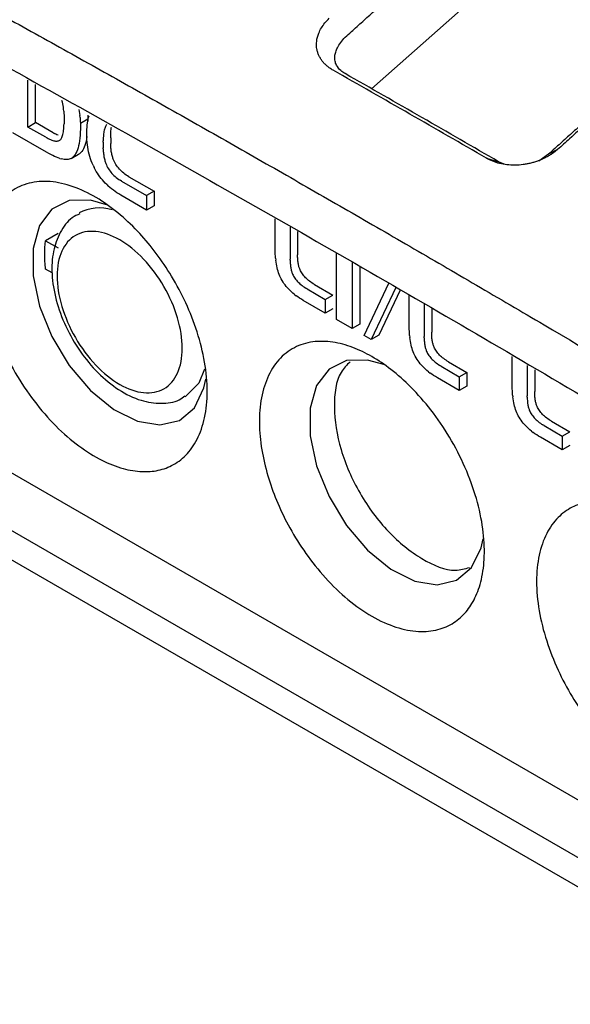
# Model space of a CAD drawing. Extents: x 95 to 1076, y 69 to 794.
# Tile 56 of 62: x 939 to 955, y 273 to 301. Entities that reach past the tile are written whole.
import ezdxf

# ---------------------------------------------------------------- set-up
doc = ezdxf.new("R2010")
doc.units = 0
doc.layers.get('0').update_dxf_attribs({"linetype": 'CONTINUOUS'})

msp = doc.modelspace()

# ---------------------------------------------------------------- linework, layer by layer
at = {"color": 7, "linetype": 'CONTINUOUS'}
for p, q in [((953.533, 302.579), (949.12, 298.661)), ((977.611, 262.99), (914.959, 299.158)), ((939.397, 297.581), (939.397, 298.908)), ((939.61, 297.704), (939.61, 298.789)), ((940.371, 298.287), (940.359, 298.333)), ((940.381, 298.24), (940.371, 298.287)), ((940.391, 298.19), (940.381, 298.24)), ((940.399, 298.138), (940.391, 298.19)), ((940.405, 298.084), (940.399, 298.138)), ((940.411, 298.029), (940.405, 298.084)), ((940.411, 298.029), (940.415, 297.971)), ((940.415, 297.971), (940.419, 297.911)), ((940.839, 298.074), (940.849, 298.02)), ((940.849, 298.02), (940.858, 297.966)), ((939.397, 297.581), (939.61, 297.704)), ((940.112, 297.417), (939.61, 297.704)), ((940.419, 297.911), (940.421, 297.849)), ((940.421, 297.728), (940.419, 297.673)), ((940.421, 297.849), (940.421, 297.786)), ((940.421, 297.786), (940.421, 297.728)), ((940.858, 297.966), (940.865, 297.91)), ((940.871, 297.854), (940.865, 297.91)), ((940.871, 297.854), (940.876, 297.797)), ((940.876, 297.797), (940.879, 297.739)), ((940.879, 297.739), (940.881, 297.679)), ((941.093, 297.802), (940.881, 297.679)), ((941.074, 297.637), (941.081, 297.695)), ((941.081, 297.695), (941.09, 297.751)), ((941.088, 297.919), (941.091, 297.861)), ((941.09, 297.751), (941.101, 297.804)), ((941.091, 297.861), (941.093, 297.802)), ((941.093, 297.802), (941.094, 297.742)), ((941.101, 297.804), (941.113, 297.854)), ((941.113, 297.854), (941.126, 297.901)), ((939.924, 296.866), (938.969, 297.417)), ((939.9, 297.295), (939.397, 297.581)), ((940.112, 297.417), (940.149, 297.396)), ((940.394, 297.406), (940.4, 297.443)), ((940.4, 297.443), (940.406, 297.483)), ((940.406, 297.483), (940.41, 297.526)), ((940.41, 297.526), (940.414, 297.572)), ((940.414, 297.572), (940.417, 297.621)), ((940.417, 297.621), (940.419, 297.673)), ((940.878, 297.432), (940.873, 297.346)), ((940.881, 297.523), (940.878, 297.432)), ((940.881, 297.679), (940.882, 297.62)), ((940.882, 297.62), (940.881, 297.523)), ((941.062, 297.442), (941.065, 297.51)), ((941.062, 297.371), (941.062, 297.442)), ((941.065, 297.51), (941.069, 297.575)), ((941.069, 297.575), (941.074, 297.637)), ((941.543, 297.424), (941.539, 297.39)), ((941.549, 297.457), (941.543, 297.424)), ((941.555, 297.487), (941.549, 297.457)), ((941.562, 297.516), (941.555, 297.487)), ((941.569, 297.543), (941.562, 297.516)), ((941.578, 297.568), (941.569, 297.543)), ((941.587, 297.591), (941.578, 297.568)), ((941.597, 297.613), (941.587, 297.591)), ((941.607, 297.633), (941.597, 297.613)), ((941.619, 297.651), (941.607, 297.633)), ((941.741, 297.399), (941.744, 297.439)), ((941.744, 297.439), (941.747, 297.477)), ((941.747, 297.477), (941.751, 297.513)), ((941.751, 297.513), (941.755, 297.547)), ((941.755, 297.547), (941.761, 297.579)), ((939.9, 297.295), (939.937, 297.274)), ((939.937, 297.274), (939.973, 297.255)), ((939.973, 297.255), (940.007, 297.239)), ((940.007, 297.239), (940.039, 297.224)), ((940.039, 297.224), (940.07, 297.212)), ((940.07, 297.212), (940.1, 297.202)), ((940.1, 297.202), (940.128, 297.194)), ((940.128, 297.194), (940.154, 297.188)), ((940.185, 297.378), (940.149, 297.396)), ((940.154, 297.188), (940.179, 297.184)), ((940.179, 297.184), (940.203, 297.182)), ((940.219, 297.361), (940.185, 297.378)), ((940.203, 297.182), (940.225, 297.182)), ((940.251, 297.347), (940.219, 297.361)), ((940.225, 297.182), (940.245, 297.185)), ((940.245, 297.185), (940.264, 297.189)), ((940.264, 297.189), (940.281, 297.196)), ((940.281, 297.196), (940.297, 297.205)), ((940.297, 297.205), (940.312, 297.216)), ((940.312, 297.216), (940.325, 297.229)), ((940.325, 297.229), (940.337, 297.246)), ((940.337, 297.246), (940.349, 297.265)), ((940.349, 297.265), (940.36, 297.288)), ((940.36, 297.288), (940.369, 297.313)), ((940.369, 297.313), (940.378, 297.341)), ((940.378, 297.341), (940.386, 297.372)), ((940.386, 297.372), (940.394, 297.406)), ((940.856, 297.189), (940.845, 297.118)), ((940.866, 297.265), (940.856, 297.189)), ((940.873, 297.346), (940.866, 297.265)), ((941.044, 297.174), (941.028, 297.114)), ((941.057, 297.24), (941.044, 297.174)), ((941.068, 297.311), (941.057, 297.24)), ((941.063, 297.297), (941.062, 297.371)), ((941.066, 297.223), (941.063, 297.297)), ((941.071, 297.152), (941.066, 297.223)), ((941.078, 297.081), (941.071, 297.152)), ((941.527, 297.236), (941.526, 297.193)), ((941.526, 297.148), (941.526, 297.193)), ((941.526, 297.148), (941.526, 296.994)), ((941.529, 297.277), (941.527, 297.236)), ((941.531, 297.317), (941.529, 297.277)), ((941.535, 297.354), (941.531, 297.317)), ((941.539, 297.39), (941.535, 297.354)), ((941.738, 297.315), (941.739, 297.358)), ((941.738, 297.27), (941.738, 297.315)), ((941.738, 297.27), (941.738, 297.117)), ((941.739, 297.358), (941.741, 297.399)), ((977.764, 265.365), (922.779, 297.107)), ((939.984, 296.832), (939.924, 296.866)), ((940.779, 296.885), (940.757, 296.84)), ((940.799, 296.936), (940.779, 296.885)), ((940.816, 296.991), (940.799, 296.936)), ((940.832, 297.052), (940.816, 296.991)), ((940.845, 297.118), (940.832, 297.052)), ((940.893, 296.857), (940.863, 296.832)), ((940.92, 296.887), (940.893, 296.857)), ((940.946, 296.922), (940.92, 296.887)), ((940.97, 296.962), (940.946, 296.922)), ((940.991, 297.008), (940.97, 296.962)), ((941.011, 297.058), (940.991, 297.008)), ((941.028, 297.114), (941.011, 297.058)), ((941.088, 297.011), (941.078, 297.081)), ((941.099, 296.943), (941.088, 297.011)), ((941.113, 296.876), (941.099, 296.943)), ((941.129, 296.81), (941.113, 296.876)), ((941.527, 296.959), (941.526, 296.994)), ((941.527, 296.959), (941.528, 296.925)), ((941.528, 296.925), (941.53, 296.891)), ((941.53, 296.891), (941.533, 296.858)), ((941.533, 296.858), (941.536, 296.826)), ((941.739, 297.082), (941.738, 297.117)), ((941.74, 297.047), (941.739, 297.082)), ((941.742, 297.014), (941.74, 297.047)), ((941.745, 296.981), (941.742, 297.014)), ((941.748, 296.949), (941.745, 296.981)), ((941.752, 296.917), (941.748, 296.949)), ((941.756, 296.887), (941.752, 296.917)), ((941.761, 296.857), (941.756, 296.887)), ((941.767, 296.828), (941.761, 296.857)), ((954.383, 296.946), (954.127, 296.816)), ((940.042, 296.801), (939.984, 296.832)), ((940.098, 296.773), (940.042, 296.801)), ((940.152, 296.749), (940.098, 296.773)), ((940.203, 296.727), (940.152, 296.749)), ((940.252, 296.708), (940.203, 296.727)), ((940.299, 296.693), (940.252, 296.708)), ((940.299, 296.693), (940.343, 296.68)), ((940.385, 296.671), (940.343, 296.68)), ((940.425, 296.664), (940.385, 296.671)), ((940.463, 296.661), (940.425, 296.664)), ((940.499, 296.66), (940.463, 296.661)), ((940.532, 296.663), (940.499, 296.66)), ((940.563, 296.669), (940.532, 296.663)), ((940.592, 296.678), (940.563, 296.669)), ((940.619, 296.69), (940.592, 296.678)), ((940.619, 296.69), (940.831, 296.812)), ((940.619, 296.69), (940.65, 296.71)), ((940.68, 296.735), (940.65, 296.71)), ((940.708, 296.764), (940.68, 296.735)), ((940.734, 296.8), (940.708, 296.764)), ((940.757, 296.84), (940.734, 296.8)), ((940.831, 296.812), (940.863, 296.832)), ((941.147, 296.745), (941.129, 296.81)), ((941.167, 296.681), (941.147, 296.745)), ((941.189, 296.619), (941.167, 296.681)), ((941.213, 296.557), (941.189, 296.619)), ((941.536, 296.826), (941.54, 296.795)), ((941.54, 296.795), (941.544, 296.765)), ((941.544, 296.765), (941.549, 296.735)), ((941.549, 296.735), (941.555, 296.706)), ((941.555, 296.706), (941.561, 296.678)), ((941.561, 296.678), (941.568, 296.65)), ((941.568, 296.65), (941.575, 296.623)), ((941.575, 296.623), (941.583, 296.598)), ((941.583, 296.598), (941.591, 296.572)), ((941.773, 296.8), (941.767, 296.828)), ((941.78, 296.773), (941.773, 296.8)), ((941.787, 296.746), (941.78, 296.773)), ((941.795, 296.72), (941.787, 296.746)), ((941.803, 296.695), (941.795, 296.72)), ((941.813, 296.671), (941.803, 296.695)), ((941.828, 296.632), (941.813, 296.671)), ((941.846, 296.595), (941.828, 296.632)), ((941.865, 296.558), (941.846, 296.595)), ((952.373, 296.695), (952.713, 296.597)), ((952.868, 296.527), (952.713, 296.597)), ((954.127, 296.816), (953.853, 296.615)), ((941.239, 296.497), (941.213, 296.557)), ((941.239, 296.497), (941.268, 296.438)), ((941.298, 296.38), (941.268, 296.438)), ((941.331, 296.323), (941.298, 296.38)), ((941.362, 296.273), (941.331, 296.323)), ((941.591, 296.572), (941.601, 296.548)), ((941.601, 296.548), (941.616, 296.51)), ((941.616, 296.51), (941.634, 296.472)), ((941.634, 296.472), (941.652, 296.436)), ((941.652, 296.436), (941.673, 296.4)), ((941.673, 296.4), (941.695, 296.366)), ((941.695, 296.366), (941.719, 296.332)), ((941.719, 296.332), (941.744, 296.3)), ((941.744, 296.3), (941.771, 296.268)), ((941.885, 296.523), (941.865, 296.558)), ((941.907, 296.488), (941.885, 296.523)), ((941.931, 296.455), (941.907, 296.488)), ((941.956, 296.422), (941.931, 296.455)), ((941.983, 296.391), (941.956, 296.422)), ((942.012, 296.36), (941.983, 296.391)), ((942.042, 296.33), (942.012, 296.36)), ((942.073, 296.302), (942.042, 296.33)), ((942.107, 296.274), (942.073, 296.302)), ((976.35, 264.548), (921.365, 296.291)), ((941.395, 296.223), (941.362, 296.273)), ((941.43, 296.174), (941.395, 296.223)), ((941.466, 296.127), (941.43, 296.174)), ((941.504, 296.081), (941.466, 296.127)), ((941.544, 296.036), (941.504, 296.081)), ((941.585, 295.992), (941.544, 296.036)), ((941.771, 296.268), (941.799, 296.237)), ((941.799, 296.237), (941.83, 296.208)), ((941.83, 296.208), (941.861, 296.179)), ((941.861, 296.179), (941.895, 296.152)), ((941.895, 296.152), (941.929, 296.125)), ((941.929, 296.125), (941.966, 296.099)), ((941.966, 296.099), (942.004, 296.074)), ((942.044, 296.05), (942.004, 296.074)), ((942.044, 296.05), (942.756, 295.639)), ((942.141, 296.247), (942.107, 296.274)), ((942.178, 296.222), (942.141, 296.247)), ((942.216, 296.197), (942.178, 296.222)), ((942.256, 296.173), (942.216, 296.197)), ((942.256, 296.173), (942.968, 295.762)), ((941.627, 295.95), (941.585, 295.992)), ((941.627, 295.95), (941.671, 295.909)), ((941.717, 295.869), (941.671, 295.909)), ((941.765, 295.83), (941.717, 295.869)), ((941.814, 295.792), (941.765, 295.83)), ((941.864, 295.755), (941.814, 295.792)), ((941.916, 295.72), (941.864, 295.755)), ((942.968, 295.762), (942.756, 295.639)), ((942.968, 295.762), (942.968, 295.354)), ((941.97, 295.686), (941.916, 295.72)), ((942.026, 295.653), (941.97, 295.686)), ((942.756, 295.231), (942.026, 295.653)), ((942.756, 295.639), (942.756, 295.231)), ((942.968, 295.354), (942.756, 295.231)), ((946.392, 294.107), (946.392, 294.983)), ((946.814, 294.746), (946.814, 293.839)), ((947.026, 294.627), (947.026, 293.962)), ((940.25, 294.568), (939.896, 294.361)), ((939.896, 294.361), (940.251, 294.156)), ((946.393, 294.045), (946.392, 294.107)), ((946.395, 293.984), (946.393, 294.045)), ((946.398, 293.924), (946.395, 293.984)), ((946.403, 293.866), (946.398, 293.924)), ((946.403, 293.866), (946.409, 293.809)), ((946.416, 293.754), (946.409, 293.809)), ((946.814, 293.807), (946.814, 293.839)), ((946.814, 293.807), (946.815, 293.775)), ((947.026, 293.929), (947.026, 293.962)), ((947.027, 293.897), (947.026, 293.929)), ((947.028, 293.867), (947.027, 293.897)), ((947.031, 293.837), (947.028, 293.867)), ((947.033, 293.808), (947.031, 293.837)), ((947.036, 293.779), (947.033, 293.808)), ((948.128, 292.13), (948.128, 294.009)), ((940.082, 293.451), (939.896, 293.558)), ((946.425, 293.7), (946.416, 293.754)), ((946.435, 293.648), (946.425, 293.7)), ((946.446, 293.596), (946.435, 293.648)), ((946.459, 293.547), (946.446, 293.596)), ((946.473, 293.499), (946.459, 293.547)), ((946.815, 293.775), (946.816, 293.744)), ((946.816, 293.744), (946.818, 293.714)), ((946.818, 293.714), (946.821, 293.685)), ((946.821, 293.685), (946.824, 293.657)), ((946.824, 293.657), (946.827, 293.629)), ((946.827, 293.629), (946.831, 293.603)), ((946.831, 293.603), (946.836, 293.577)), ((946.836, 293.577), (946.841, 293.552)), ((946.841, 293.552), (946.846, 293.528)), ((946.846, 293.528), (946.853, 293.504)), ((947.039, 293.752), (947.036, 293.779)), ((947.043, 293.725), (947.039, 293.752)), ((947.048, 293.699), (947.043, 293.725)), ((947.053, 293.674), (947.048, 293.699)), ((947.059, 293.65), (947.053, 293.674)), ((947.065, 293.627), (947.059, 293.65)), ((947.071, 293.604), (947.065, 293.627)), ((947.079, 293.583), (947.071, 293.604)), ((947.087, 293.562), (947.079, 293.583)), ((947.095, 293.542), (947.087, 293.562)), ((947.109, 293.511), (947.095, 293.542)), ((947.125, 293.481), (947.109, 293.511)), ((948.571, 293.76), (948.571, 291.874)), ((948.783, 293.641), (948.783, 291.997)), ((946.488, 293.452), (946.473, 293.499)), ((946.505, 293.406), (946.488, 293.452)), ((946.523, 293.363), (946.505, 293.406)), ((946.542, 293.32), (946.523, 293.363)), ((946.563, 293.279), (946.542, 293.32)), ((946.587, 293.235), (946.563, 293.279)), ((946.613, 293.192), (946.587, 293.235)), ((946.853, 293.504), (946.859, 293.482)), ((946.859, 293.482), (946.867, 293.46)), ((946.867, 293.46), (946.874, 293.439)), ((946.874, 293.439), (946.883, 293.419)), ((946.883, 293.419), (946.897, 293.389)), ((946.897, 293.389), (946.913, 293.359)), ((946.913, 293.359), (946.93, 293.329)), ((946.93, 293.329), (946.949, 293.301)), ((946.949, 293.301), (946.969, 293.273)), ((946.969, 293.273), (946.991, 293.245)), ((946.991, 293.245), (947.014, 293.218)), ((947.142, 293.452), (947.125, 293.481)), ((947.161, 293.423), (947.142, 293.452)), ((947.181, 293.395), (947.161, 293.423)), ((947.203, 293.367), (947.181, 293.395)), ((947.226, 293.34), (947.203, 293.367)), ((947.251, 293.314), (947.226, 293.34)), ((947.278, 293.288), (947.251, 293.314)), ((947.306, 293.262), (947.278, 293.288)), ((947.335, 293.238), (947.306, 293.262)), ((947.366, 293.213), (947.335, 293.238)), ((946.641, 293.15), (946.613, 293.192)), ((946.671, 293.109), (946.641, 293.15)), ((946.703, 293.068), (946.671, 293.109)), ((946.737, 293.029), (946.703, 293.068)), ((946.774, 292.989), (946.737, 293.029)), ((946.812, 292.951), (946.774, 292.989)), ((946.852, 292.913), (946.812, 292.951)), ((947.014, 293.218), (947.039, 293.191)), ((947.039, 293.191), (947.066, 293.165)), ((947.066, 293.165), (947.093, 293.14)), ((947.093, 293.14), (947.123, 293.115)), ((947.123, 293.115), (947.154, 293.091)), ((947.154, 293.091), (947.186, 293.067)), ((947.186, 293.067), (947.22, 293.044)), ((947.22, 293.044), (947.256, 293.021)), ((947.293, 292.999), (947.256, 293.021)), ((947.293, 292.999), (947.808, 292.702)), ((947.398, 293.19), (947.366, 293.213)), ((947.432, 293.166), (947.398, 293.19)), ((947.468, 293.144), (947.432, 293.166)), ((947.505, 293.122), (947.468, 293.144)), ((947.505, 293.122), (948.02, 292.824)), ((948.913, 291.677), (949.606, 293.156)), ((949.806, 293.037), (949.109, 291.564)), ((949.927, 292.965), (949.321, 291.686)), ((946.894, 292.877), (946.852, 292.913)), ((946.938, 292.841), (946.894, 292.877)), ((946.938, 292.841), (946.984, 292.806)), ((947.032, 292.771), (946.984, 292.806)), ((947.082, 292.737), (947.032, 292.771)), ((947.134, 292.705), (947.082, 292.737)), ((947.188, 292.672), (947.134, 292.705)), ((947.808, 292.315), (947.188, 292.672)), ((947.808, 292.702), (948.02, 292.824)), ((947.808, 292.702), (947.808, 292.315)), ((950.185, 291.918), (950.185, 292.812)), ((948.02, 292.437), (947.808, 292.315)), ((950.607, 292.562), (950.607, 291.65)), ((950.819, 292.436), (950.819, 291.772)), ((948.571, 291.874), (948.128, 292.13)), ((948.783, 291.997), (948.571, 291.874)), ((950.185, 291.855), (950.185, 291.918)), ((950.187, 291.794), (950.185, 291.855)), ((949.109, 291.564), (948.913, 291.677)), ((949.321, 291.686), (949.109, 291.564)), ((950.191, 291.734), (950.187, 291.794)), ((950.195, 291.676), (950.191, 291.734)), ((950.195, 291.676), (950.201, 291.62)), ((950.209, 291.564), (950.201, 291.62)), ((950.217, 291.511), (950.209, 291.564)), ((950.607, 291.617), (950.607, 291.65)), ((950.607, 291.617), (950.608, 291.586)), ((950.608, 291.586), (950.609, 291.555)), ((950.819, 291.74), (950.819, 291.772)), ((950.82, 291.708), (950.819, 291.74)), ((950.821, 291.677), (950.82, 291.708)), ((950.823, 291.647), (950.821, 291.677)), ((950.825, 291.618), (950.823, 291.647)), ((950.828, 291.59), (950.825, 291.618)), ((950.832, 291.562), (950.828, 291.59)), ((950.836, 291.536), (950.832, 291.562)), ((950.227, 291.458), (950.217, 291.511)), ((950.238, 291.407), (950.227, 291.458)), ((950.251, 291.357), (950.238, 291.407)), ((950.265, 291.309), (950.251, 291.357)), ((950.281, 291.263), (950.265, 291.309)), ((950.609, 291.555), (950.611, 291.525)), ((950.611, 291.525), (950.613, 291.496)), ((950.613, 291.496), (950.616, 291.467)), ((950.616, 291.467), (950.62, 291.44)), ((950.62, 291.44), (950.624, 291.413)), ((950.624, 291.413), (950.628, 291.387)), ((950.628, 291.387), (950.633, 291.362)), ((950.633, 291.362), (950.639, 291.338)), ((950.639, 291.338), (950.645, 291.315)), ((950.645, 291.315), (950.652, 291.292)), ((950.652, 291.292), (950.659, 291.271)), ((950.841, 291.51), (950.836, 291.536)), ((950.846, 291.485), (950.841, 291.51)), ((950.851, 291.461), (950.846, 291.485)), ((950.857, 291.437), (950.851, 291.461)), ((950.864, 291.415), (950.857, 291.437)), ((950.871, 291.393), (950.864, 291.415)), ((950.879, 291.372), (950.871, 291.393)), ((950.888, 291.352), (950.879, 291.372)), ((950.902, 291.322), (950.888, 291.352)), ((950.918, 291.292), (950.902, 291.322)), ((950.935, 291.262), (950.918, 291.292)), ((950.297, 291.217), (950.281, 291.263)), ((950.315, 291.173), (950.297, 291.217)), ((950.335, 291.131), (950.315, 291.173)), ((950.355, 291.09), (950.335, 291.131)), ((950.379, 291.046), (950.355, 291.09)), ((950.405, 291.003), (950.379, 291.046)), ((950.434, 290.961), (950.405, 291.003)), ((950.659, 291.271), (950.667, 291.25)), ((950.667, 291.25), (950.676, 291.23)), ((950.676, 291.23), (950.69, 291.199)), ((950.69, 291.199), (950.705, 291.169)), ((950.705, 291.169), (950.723, 291.14)), ((950.723, 291.14), (950.741, 291.111)), ((950.741, 291.111), (950.762, 291.083)), ((950.762, 291.083), (950.784, 291.056)), ((950.784, 291.056), (950.807, 291.029)), ((950.807, 291.029), (950.832, 291.002)), ((950.832, 291.002), (950.858, 290.976)), ((950.954, 291.234), (950.935, 291.262)), ((950.974, 291.206), (950.954, 291.234)), ((950.996, 291.178), (950.974, 291.206)), ((951.019, 291.151), (950.996, 291.178)), ((951.044, 291.124), (951.019, 291.151)), ((951.07, 291.098), (951.044, 291.124)), ((951.098, 291.073), (951.07, 291.098)), ((951.128, 291.048), (951.098, 291.073)), ((951.159, 291.024), (951.128, 291.048)), ((951.191, 291), (951.159, 291.024)), ((951.225, 290.977), (951.191, 291)), ((953.099, 290.235), (953.099, 291.083)), ((950.464, 290.92), (950.434, 290.961)), ((950.496, 290.879), (950.464, 290.92)), ((950.53, 290.839), (950.496, 290.879)), ((950.566, 290.8), (950.53, 290.839)), ((950.604, 290.762), (950.566, 290.8)), ((950.644, 290.724), (950.604, 290.762)), ((950.686, 290.687), (950.644, 290.724)), ((950.858, 290.976), (950.886, 290.95)), ((950.886, 290.95), (950.915, 290.926)), ((950.915, 290.926), (950.947, 290.901)), ((950.947, 290.901), (950.979, 290.878)), ((950.979, 290.878), (951.013, 290.854)), ((951.013, 290.854), (951.049, 290.832)), ((951.086, 290.81), (951.049, 290.832)), ((951.086, 290.81), (951.601, 290.513)), ((951.261, 290.954), (951.225, 290.977)), ((951.298, 290.932), (951.261, 290.954)), ((951.298, 290.932), (951.813, 290.635)), ((953.521, 290.832), (953.521, 289.967)), ((950.731, 290.651), (950.686, 290.687)), ((950.731, 290.651), (950.777, 290.616)), ((950.825, 290.582), (950.777, 290.616)), ((950.875, 290.548), (950.825, 290.582)), ((950.927, 290.515), (950.875, 290.548)), ((950.981, 290.483), (950.927, 290.515)), ((951.601, 290.125), (950.981, 290.483)), ((951.601, 290.513), (951.813, 290.635)), ((951.601, 290.513), (951.601, 290.125)), ((951.813, 290.635), (951.813, 290.248)), ((953.733, 290.706), (953.733, 290.09)), ((951.813, 290.248), (951.601, 290.125)), ((953.099, 290.173), (953.099, 290.235)), ((953.101, 290.112), (953.099, 290.173)), ((953.104, 290.052), (953.101, 290.112)), ((953.109, 289.994), (953.104, 290.052)), ((953.109, 289.994), (953.115, 289.938)), ((953.122, 289.882), (953.115, 289.938)), ((953.521, 289.935), (953.521, 289.967)), ((953.521, 289.935), (953.522, 289.903)), ((953.522, 289.903), (953.523, 289.873)), ((953.733, 290.057), (953.733, 290.09)), ((953.734, 290.026), (953.733, 290.057)), ((953.735, 289.995), (953.734, 290.026)), ((953.737, 289.965), (953.735, 289.995)), ((953.739, 289.936), (953.737, 289.965)), ((953.742, 289.908), (953.739, 289.936)), ((953.746, 289.88), (953.742, 289.908)), ((953.131, 289.828), (953.122, 289.882)), ((953.141, 289.776), (953.131, 289.828)), ((953.152, 289.725), (953.141, 289.776)), ((953.165, 289.675), (953.152, 289.725)), ((953.179, 289.627), (953.165, 289.675)), ((953.194, 289.58), (953.179, 289.627)), ((953.523, 289.873), (953.525, 289.843)), ((953.525, 289.843), (953.527, 289.814)), ((953.527, 289.814), (953.53, 289.785)), ((953.53, 289.785), (953.534, 289.758)), ((953.534, 289.758), (953.538, 289.731)), ((953.538, 289.731), (953.542, 289.705)), ((953.542, 289.705), (953.547, 289.68)), ((953.547, 289.68), (953.553, 289.656)), ((953.553, 289.656), (953.559, 289.633)), ((953.559, 289.633), (953.566, 289.61)), ((953.566, 289.61), (953.573, 289.589)), ((953.75, 289.854), (953.746, 289.88)), ((953.754, 289.828), (953.75, 289.854)), ((953.759, 289.803), (953.754, 289.828)), ((953.765, 289.778), (953.759, 289.803)), ((953.771, 289.755), (953.765, 289.778)), ((953.778, 289.733), (953.771, 289.755)), ((953.785, 289.711), (953.778, 289.733)), ((953.793, 289.69), (953.785, 289.711)), ((953.802, 289.67), (953.793, 289.69)), ((953.816, 289.639), (953.802, 289.67)), ((953.831, 289.61), (953.816, 289.639)), ((953.849, 289.58), (953.831, 289.61)), ((953.211, 289.535), (953.194, 289.58)), ((953.229, 289.491), (953.211, 289.535)), ((953.248, 289.449), (953.229, 289.491)), ((953.269, 289.408), (953.248, 289.449)), ((953.293, 289.364), (953.269, 289.408)), ((953.319, 289.321), (953.293, 289.364)), ((953.573, 289.589), (953.581, 289.568)), ((953.581, 289.568), (953.589, 289.548)), ((953.589, 289.548), (953.604, 289.517)), ((953.604, 289.517), (953.619, 289.487)), ((953.619, 289.487), (953.636, 289.458)), ((953.636, 289.458), (953.655, 289.429)), ((953.655, 289.429), (953.676, 289.401)), ((953.676, 289.401), (953.697, 289.373)), ((953.697, 289.373), (953.721, 289.346)), ((953.721, 289.346), (953.746, 289.32)), ((953.867, 289.552), (953.849, 289.58)), ((953.888, 289.524), (953.867, 289.552)), ((953.91, 289.496), (953.888, 289.524)), ((953.933, 289.469), (953.91, 289.496)), ((953.958, 289.442), (953.933, 289.469)), ((953.984, 289.416), (953.958, 289.442)), ((954.012, 289.391), (953.984, 289.416)), ((954.042, 289.366), (954.012, 289.391)), ((954.073, 289.342), (954.042, 289.366)), ((954.105, 289.318), (954.073, 289.342)), ((953.347, 289.279), (953.319, 289.321)), ((953.378, 289.237), (953.347, 289.279)), ((953.41, 289.197), (953.378, 289.237)), ((953.444, 289.157), (953.41, 289.197)), ((953.48, 289.118), (953.444, 289.157)), ((953.518, 289.08), (953.48, 289.118)), ((953.558, 289.042), (953.518, 289.08)), ((953.746, 289.32), (953.772, 289.294)), ((953.772, 289.294), (953.8, 289.268)), ((953.8, 289.268), (953.829, 289.243)), ((953.829, 289.243), (953.86, 289.219)), ((953.86, 289.219), (953.893, 289.195)), ((953.893, 289.195), (953.927, 289.172)), ((953.927, 289.172), (953.962, 289.15)), ((954, 289.128), (953.962, 289.15)), ((954, 289.128), (954.514, 288.83)), ((954.139, 289.295), (954.105, 289.318)), ((954.175, 289.272), (954.139, 289.295)), ((954.212, 289.25), (954.175, 289.272)), ((954.212, 289.25), (954.727, 288.953)), ((953.6, 289.005), (953.558, 289.042)), ((953.644, 288.969), (953.6, 289.005)), ((953.644, 288.969), (953.691, 288.934)), ((953.739, 288.899), (953.691, 288.934)), ((953.789, 288.866), (953.739, 288.899)), ((953.841, 288.833), (953.789, 288.866)), ((953.895, 288.801), (953.841, 288.833)), ((954.514, 288.443), (953.895, 288.801)), ((954.514, 288.83), (954.727, 288.953)), ((954.514, 288.83), (954.514, 288.443)), ((954.727, 288.566), (954.514, 288.443))]:
    msp.add_line(p, q, dxfattribs=at)
at = {"color": 7, "linetype": 'CONTINUOUS', "flags": 128}
for points in [[(941.622, 295.381), (941.164, 295.512), (940.566, 295.5), (940.073, 295.253), (939.723, 294.79), (939.541, 294.145), (939.541, 293.367), (939.723, 292.513), (940.073, 291.646), (940.566, 290.83), (941.164, 290.126), (941.824, 289.587), (942.496, 289.252), (943.132, 289.146), (943.682, 289.277), (944.108, 289.635), (944.376, 290.194), (944.432, 290.447)], [(949.464, 290.854), (949.006, 290.985), (948.408, 290.973), (947.915, 290.726), (947.565, 290.263), (947.383, 289.618), (947.383, 288.84), (947.565, 287.986), (947.915, 287.119), (948.408, 286.303), (949.006, 285.599), (949.666, 285.06), (950.338, 284.725), (950.973, 284.619), (951.524, 284.75), (951.949, 285.108), (952.218, 285.667), (952.274, 285.92)]]:
    msp.add_lwpolyline(points, dxfattribs=at)
at = {"color": 8, "linetype": 'CONTINUOUS', "flags": 128}
msp.add_lwpolyline([(944.395, 290.722), (944.231, 290.328), (943.847, 289.942)], dxfattribs=at)
at = {"color": 8, "linetype": 'CONTINUOUS'}
msp.add_arc((941.413, 294.099), 1.192, 72.2724, 118.4131, dxfattribs=at)
at = {"color": 7, "linetype": 'CONTINUOUS'}
for points, knots in [([(914.959, 313.282), (915.722, 312.894), (917.224, 312.13), (919.444, 310.99), (921.6, 309.876), (923.7, 308.783), (925.748, 307.709), (927.753, 306.651), (929.718, 305.606), (931.65, 304.572), (933.554, 303.544), (935.434, 302.522), (937.295, 301.502), (939.142, 300.482), (940.981, 299.459), (942.815, 298.43), (944.649, 297.393), (946.489, 296.345), (948.339, 295.282), (950.205, 294.202), (952.093, 293.101), (954.651, 291.599), (957.87, 289.688), (961.758, 287.344), (965.691, 284.938), (969.717, 282.441), (973.885, 279.822), (978.248, 277.051), (981.226, 275.131), (982.756, 274.144)], [0, 0, 0, 0, 0.0338091, 0.0665596, 0.0983608, 0.1293144, 0.159515, 0.1890517, 0.2180086, 0.2464658, 0.2745002, 0.3021865, 0.329597, 0.3568033, 0.3838761, 0.4108862, 0.4379052, 0.4650059, 0.4922631, 0.5197542, 0.5475604, 0.5757671, 0.6328506, 0.6899426, 0.7477307, 0.8068972, 0.8681467, 0.9322347, 1, 1, 1, 1]), ([(921.218, 308.688), (921.802, 308.385), (922.964, 307.783), (924.699, 306.878), (926.416, 305.976), (928.715, 304.76), (931.584, 303.228), (936.192, 300.734), (941.945, 297.553), (948.847, 293.624), (955.76, 289.577), (961.512, 286.117), (966.131, 283.285), (969.575, 281.148), (973.035, 278.977), (975.336, 277.514), (976.497, 276.776)], [0, 0, 0, 0, 0.03172, 0.063122, 0.094207, 0.124976, 0.187919, 0.24996, 0.375015, 0.500049, 0.624355, 0.749998, 0.812121, 0.875027, 0.936922, 1, 1, 1, 1]), ([(948.371, 300.122), (948.43, 300.174), (948.543, 300.276), (948.708, 300.426), (948.868, 300.571), (949.082, 300.763), (949.349, 301.004), (949.776, 301.387), (950.311, 301.864), (951.168, 302.624), (952.241, 303.565), (953.102, 304.311), (953.533, 304.681)], [2, 2, 2, 2, 2.369112, 2.70304, 3.03696, 3.370874, 4.038683, 4.706473, 6.042006, 7.377503, 10.048511, 12.719744, 12.719744, 12.719744, 12.719744]), ([(959.289, 301.374), (958.858, 301.003), (957.997, 300.258), (956.923, 299.316), (956.066, 298.556), (955.531, 298.079), (955.103, 297.695), (954.836, 297.455), (954.622, 297.262), (954.462, 297.117), (954.297, 296.968), (954.185, 296.867), (954.127, 296.816)], [2, 2, 2, 2, 4.665662, 7.331104, 8.66382, 9.996573, 10.662972, 11.329393, 11.662612, 11.995838, 12.329071, 12.692698, 12.692698, 12.692698, 12.692698]), ([(959.559, 301.517), (959.235, 301.237), (958.587, 300.679), (957.618, 299.832), (956.65, 298.978), (955.845, 298.261), (955.202, 297.684), (954.824, 297.344), (954.553, 297.097), (954.44, 296.996), (954.383, 296.946)], [0, 0, 0, 0, 0.186919, 0.373866, 0.560845, 0.747855, 0.841339, 0.93483, 0.967414, 1, 1, 1, 1]), ([(948.029, 299.19), (947.999, 299.208), (947.94, 299.244), (947.86, 299.306), (947.787, 299.373), (947.724, 299.446), (947.67, 299.524), (947.626, 299.606), (947.592, 299.693), (947.56, 299.825), (947.555, 300.007), (947.607, 300.212), (947.695, 300.385), (947.794, 300.528), (947.88, 300.615), (947.923, 300.658)], [0, 0, 0, 0, 0.056916, 0.113923, 0.171003, 0.228164, 0.285446, 0.342841, 0.400316, 0.457862, 0.594542, 0.731343, 0.821081, 0.910685, 1, 1, 1, 1]), ([(948.371, 299.092), (948.326, 299.117), (948.224, 299.188), (948.128, 299.31), (948.08, 299.452), (948.074, 299.577), (948.1, 299.703), (948.153, 299.834), (948.24, 299.976), (948.325, 300.075), (948.371, 300.122)], [2, 2, 2, 2, 2.376081, 2.92798, 3.292624, 3.69537, 4.026602, 4.357434, 4.792151, 5.221612, 5.221612, 5.221612, 5.221612]), ([(952.373, 296.695), (951.649, 297.114), (950.202, 297.951), (948.753, 298.777), (948.029, 299.19)], [0, 0, 0, 0, 0.5000468, 1, 1, 1, 1]), ([(952.713, 296.597), (951.99, 297.016), (950.543, 297.851), (949.095, 298.68), (948.371, 299.092)], [2, 2, 2, 2, 7.102723, 12.216575, 12.216575, 12.216575, 12.216575]), ([(954.383, 296.946), (954.357, 296.924), (954.305, 296.88), (954.219, 296.819), (954.129, 296.763), (954.034, 296.711), (953.936, 296.664), (953.834, 296.623), (953.73, 296.587), (953.624, 296.557), (953.516, 296.534), (953.366, 296.509), (953.174, 296.495), (952.948, 296.506), (952.737, 296.545), (952.543, 296.606), (952.43, 296.665), (952.373, 296.695)], [0, 0, 0, 0, 0.048439, 0.096932, 0.145465, 0.194016, 0.242567, 0.291108, 0.339654, 0.388199, 0.436726, 0.485214, 0.590422, 0.695474, 0.797069, 0.898578, 1, 1, 1, 1]), ([(938.104, 293.77), (938.104, 293.978), (938.136, 294.394), (938.288, 294.962), (938.564, 295.456), (938.968, 295.828), (939.488, 296.037), (940.095, 296.058), (940.746, 295.893), (941.397, 295.565), (942.008, 295.116), (942.554, 294.591), (943.042, 294.005), (943.486, 293.345), (943.885, 292.593), (944.207, 291.767), (944.419, 290.911), (944.493, 290.081), (944.419, 289.338), (944.207, 288.726), (943.885, 288.272), (943.486, 287.98), (943.042, 287.833), (942.554, 287.811), (942.008, 287.915), (941.397, 288.172), (940.746, 288.596), (940.095, 289.183), (939.488, 289.904), (938.968, 290.713), (938.564, 291.552), (938.288, 292.364), (938.136, 293.109), (938.104, 293.561), (938.104, 293.77)], [0, 0, 0, 0, 0.027061, 0.056453, 0.08793, 0.121051, 0.155189, 0.189592, 0.22347, 0.256104, 0.286925, 0.315559, 0.342087, 0.369941, 0.400065, 0.432149, 0.465686, 0.5, 0.534314, 0.567851, 0.599935, 0.630059, 0.657913, 0.684441, 0.713075, 0.743896, 0.77653, 0.810408, 0.844811, 0.878949, 0.91207, 0.943547, 0.972939, 1, 1, 1, 1]), ([(940.865, 295.125), (940.792, 295.091), (940.555, 294.982), (940.289, 294.602), (940.093, 294.061), (940.054, 293.41), (940.173, 292.683), (940.448, 291.932), (940.856, 291.221), (941.371, 290.601), (941.961, 290.117), (942.572, 289.818), (943.153, 289.735), (943.594, 289.787), (943.785, 289.928), (943.837, 289.967)], [0, 0, 0, 0, 0.035493, 0.114136, 0.193154, 0.277436, 0.365908, 0.454973, 0.543848, 0.633066, 0.723184, 0.815011, 0.895742, 0.971939, 1, 1, 1, 1]), ([(943.764, 291.319), (943.764, 291.051), (943.718, 290.81), (943.54, 290.418), (943.409, 290.267), (943.081, 290.077), (942.885, 290.039), (942.456, 290.082), (942.225, 290.162), (941.761, 290.43), (941.529, 290.617), (941.101, 291.069), (940.905, 291.334), (940.577, 291.902), (940.446, 292.204), (940.268, 292.801), (940.222, 293.095), (940.222, 293.631), (940.268, 293.872), (940.446, 294.264), (940.577, 294.415), (940.905, 294.604), (941.101, 294.643), (941.529, 294.6), (941.761, 294.52), (942.225, 294.252), (942.456, 294.065), (942.885, 293.613), (943.081, 293.348), (943.409, 292.78), (943.54, 292.477), (943.718, 291.88), (943.764, 291.586), (943.764, 291.319)], [0, 0, 0, 0, 0.0625, 0.0625, 0.125, 0.125, 0.1875, 0.1875, 0.25, 0.25, 0.3125, 0.3125, 0.375, 0.375, 0.4375, 0.4375, 0.5, 0.5, 0.5625, 0.5625, 0.625, 0.625, 0.6875, 0.6875, 0.75, 0.75, 0.8125, 0.8125, 0.875, 0.875, 0.9375, 0.9375, 1, 1, 1, 1]), ([(949.128, 291.08), (949.308, 290.976), (949.684, 290.722), (950.252, 290.218), (950.818, 289.573), (951.342, 288.804), (951.783, 287.949), (952.105, 287.063), (952.287, 286.205), (952.329, 285.429), (952.246, 284.772), (952.064, 284.247), (951.8, 283.835), (951.451, 283.524), (950.999, 283.325), (950.444, 283.272), (949.809, 283.395), (949.128, 283.703), (948.447, 284.181), (947.811, 284.792), (947.257, 285.485), (946.805, 286.206), (946.455, 286.921), (946.192, 287.637), (946.01, 288.372), (945.926, 289.125), (945.968, 289.853), (946.151, 290.5), (946.472, 291.015), (946.913, 291.361), (947.437, 291.524), (948.003, 291.516), (948.571, 291.364), (948.947, 291.184), (949.128, 291.08)], [0, 0, 0, 0, 0.027061, 0.056453, 0.08793, 0.121051, 0.155189, 0.189592, 0.22347, 0.256104, 0.286925, 0.315559, 0.342087, 0.369941, 0.400065, 0.432149, 0.465686, 0.5, 0.534314, 0.567851, 0.599935, 0.630059, 0.657913, 0.684441, 0.713075, 0.743896, 0.77653, 0.810408, 0.844811, 0.878949, 0.91207, 0.943547, 0.972939, 1, 1, 1, 1]), ([(948.511, 290.93), (948.418, 290.841), (948.131, 290.564), (948.013, 289.674), (948.193, 288.458), (948.747, 287.185), (949.572, 286.07), (950.535, 285.306), (951.371, 284.962), (951.758, 285.075), (951.887, 285.112)], [0, 0, 0, 0, 0.068424, 0.211839, 0.355254, 0.498669, 0.642085, 0.7855, 0.928914, 1, 1, 1, 1]), ([(960.151, 281.042), (960.151, 280.834), (960.119, 280.418), (959.967, 279.85), (959.691, 279.356), (959.287, 278.983), (958.767, 278.775), (958.161, 278.753), (957.509, 278.919), (956.858, 279.246), (956.247, 279.695), (955.702, 280.22), (955.214, 280.807), (954.769, 281.466), (954.371, 282.219), (954.048, 283.045), (953.836, 283.901), (953.763, 284.73), (953.836, 285.474), (954.048, 286.086), (954.371, 286.54), (954.769, 286.831), (955.214, 286.978), (955.702, 287.001), (956.247, 286.896), (956.858, 286.64), (957.509, 286.216), (958.161, 285.629), (958.767, 284.907), (959.287, 284.098), (959.691, 283.26), (959.967, 282.447), (960.119, 281.703), (960.151, 281.25), (960.151, 281.042)], [0, 0, 0, 0, 0.027061, 0.056453, 0.08793, 0.121051, 0.155189, 0.189592, 0.22347, 0.256104, 0.286925, 0.315559, 0.342087, 0.369941, 0.400065, 0.432149, 0.465686, 0.5, 0.534314, 0.567851, 0.599935, 0.630059, 0.657913, 0.684441, 0.713075, 0.743896, 0.77653, 0.810408, 0.844811, 0.878949, 0.91207, 0.943547, 0.972939, 1, 1, 1, 1])]:
    msp.add_open_spline(points, degree=3, knots=knots, dxfattribs=at)
for points in [[(939.872, 293.974), (939.872, 294.108), (939.88, 294.237), (939.896, 294.361)], [(939.896, 293.558), (939.88, 293.701), (939.872, 293.84), (939.872, 293.974)]]:
    msp.add_open_spline(points, degree=3, dxfattribs=at)

doc.saveas('drawing.dxf')
